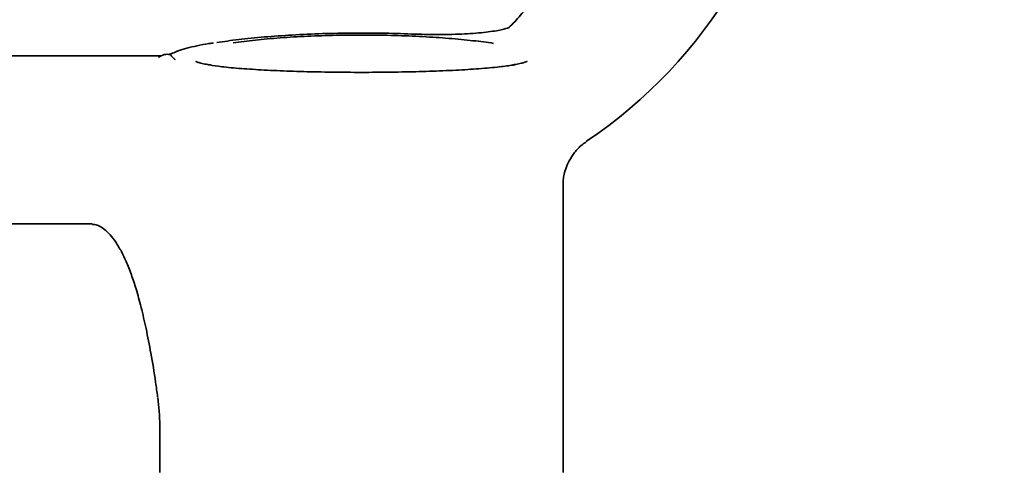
# Model space of a CAD drawing. Header units: millimetres. Extents: x 7702 to 16913, y -3294 to 4428.
# Tile 24 of 88: x 11468 to 11614, y -236 to -169. Entities that reach past the tile are written whole.
import ezdxf

# ---------------------------------------------------------------- set-up
doc = ezdxf.new("R2010")
doc.units = ezdxf.units.MM
doc.header["$LTSCALE"] = 6
doc.header["$PDSIZE"] = -1
doc.layers.add('标注层', color=150, linetype='Continuous')
doc.dimstyles.new('ISO-25', dxfattribs={"dimtxt": 40, "dimasz": 30, "dimexe": 10, "dimexo": 0.625, "dimtad": 1, "dimtoh": 1, "dimdec": 1, "dimtxsty": 'Standard', "dimcen": 2.5, "dimclrd": 1, "dimclre": 1, "dimclrt": 4, "dimadec": 0, "dimazin": 0, "dimtfac": 1, "dimtdec": 1, "dimtmove": 0, "dimatfit": 3, "dimfxl": 1, "dimarcsym": 0})

# ---------------------------------------------------------------- blocks, each defined once
blk = doc.blocks.new('*D34')
at = {"layer": 'Defpoints', "color": 0, "transparency": 16777216}
for p in [(8477.05, -126.39), (12376.05, -126.39), (10106.62, -196.89), (8780.09, -430.79), (10769.83, -526.82)]:
    blk.add_point(p, dxfattribs=at)
at = {"layer": '标注层', "color": 1, "lineweight": -2, "transparency": 16777216}
blk.add_arc((10506.46, -126.39), 479.28, 193.587, 356.413, dxfattribs=at)
at = {"layer": '标注层', "color": 1, "transparency": 16777216}
for points in [[(10979.8, -156.22), (10989.8, -156.53), (10985.74, -126.39)], [(10035.7, -240), (10045.48, -237.96), (10034.46, -209.61)]]:
    blk.add_solid(points, dxfattribs=at)
at = {"layer": '标注层', "color": 4, "transparency": 16777216, "insert": (10459.87, -565.42), "char_height": 40, "attachment_point": 1, "rotation": 0.4527}
blk.add_mtext('{\\C3;170°}', dxfattribs=at)

msp = doc.modelspace()

# ---------------------------------------------------------------- linework, layer by layer
at = {"color": 7, "linetype": 'Continuous', "lineweight": 35}
for p, q in [((11526.5, -170.65), (11526.41, -170.67)), ((11390.94, -173.89), (11488.41, -173.89)), ((11488.6, -173.88), (11488.47, -173.88)), ((11490.49, -173.43), (11490.42, -173.46)), ((11490.98, -173.21), (11490.48, -173.43)), ((11548.38, -235.89), (11548.38, -192.71)), ((11478.36, -198.89), (11391.16, -198.89)), ((11488.38, -228.89), (11488.38, -235.89))]:
    msp.add_line(p, q, dxfattribs=at)
for centre, radius, start, end in [((11511.46, -126.39), 72.5, 303.8622, 354.4594), ((11489.49, -175.66), 2, 74.6351, 130.1688), ((11458.38, -228.89), 30, 0, 7.9116)]:
    msp.add_arc(centre, radius, start, end, dxfattribs=at)
for points, knots in [([(11563.22, -106.45), (11562.99, -107.85), (11562.49, -110.95), (11561.66, -115.53), (11560.74, -120.24), (11559.77, -124.79), (11558.76, -129.16), (11557.7, -133.35), (11556.61, -137.34), (11555.48, -141.11), (11554.31, -144.66), (11553.09, -148.03), (11551.81, -151.25), (11550.47, -154.31), (11549.08, -157.18), (11547.63, -159.88), (11546.12, -162.39), (11544.54, -164.73), (11542.88, -166.88), (11541.45, -168.55), (11540.58, -169.41), (11540.28, -169.7)], [0, 0, 0, 0, 0.0371785, 0.0826716, 0.1288937, 0.1758661, 0.2235953, 0.2720722, 0.3212695, 0.3711397, 0.4216132, 0.4726917, 0.5269071, 0.5824756, 0.6398459, 0.6992402, 0.7609237, 0.8252171, 0.8925224, 0.963363, 1, 1, 1, 1]), ([(11540.39, -169.64), (11540.39, -169.64), (11540.42, -169.62), (11540.26, -169.71), (11539.89, -169.83), (11539.19, -170.02), (11538.2, -170.2), (11536.93, -170.37), (11535.41, -170.52), (11533.72, -170.63), (11531.9, -170.7), (11530.02, -170.73), (11528.19, -170.71), (11527.05, -170.67), (11526.5, -170.65)], [0, 0, 0, 0, 0.010403, 0.069224, 0.140218, 0.22278, 0.311785, 0.407457, 0.506115, 0.606227, 0.707014, 0.808328, 0.909413, 1, 1, 1, 1]), ([(11526.41, -170.67), (11524.92, -170.61), (11521.89, -170.5), (11517.21, -170.48), (11512.54, -170.57), (11508.07, -170.77), (11503.86, -171.07), (11500.04, -171.45), (11497.92, -171.76), (11496.88, -171.91)], [0, 0, 0, 0, 0.1409649, 0.2859872, 0.4269395, 0.5719456, 0.7129441, 0.8579524, 1, 1, 1, 1]), ([(11499.31, -171.94), (11500.38, -171.8), (11502.48, -171.53), (11506.26, -171.2), (11510.31, -170.96), (11514.62, -170.81), (11518.97, -170.77), (11523.33, -170.84), (11527.51, -171.01), (11531.46, -171.28), (11535.05, -171.62), (11537.05, -171.89), (11538.04, -172.03)], [0, 0, 0, 0, 0.102696, 0.202104, 0.304437, 0.40302, 0.504485, 0.60235, 0.703032, 0.800873, 0.9015, 1, 1, 1, 1]), ([(11496.39, -171.95), (11496.16, -171.99), (11495.25, -172.13), (11493.9, -172.39), (11492.38, -172.75), (11491.44, -173.01), (11491.04, -173.19), (11490.98, -173.21)], [0, 0, 0, 0, 0.096014, 0.378715, 0.664951, 0.956114, 1, 1, 1, 1]), ([(11488.59, -173.89), (11488.56, -173.89), (11488.5, -173.89), (11488.44, -173.89), (11488.41, -173.89)], [0, 0, 0, 0, 0.496663, 1, 1, 1, 1]), ([(11490.4, -173.42), (11490.32, -173.46), (11490.06, -173.59), (11489.83, -173.66), (11489.68, -173.7)], [0, 0, 0, 0, 0.324914, 1, 1, 1, 1]), ([(11490.01, -173.73), (11490.02, -173.73), (11490.02, -173.73), (11490.03, -173.73), (11490.03, -173.74)], [0, 0, 0, 0, 0.4988484, 1, 1, 1, 1]), ([(11490.66, -174.43), (11490.65, -174.42), (11490.62, -174.4), (11490.57, -174.36), (11490.52, -174.31), (11490.41, -174.23), (11490.32, -174.14), (11490.19, -173.99), (11490.09, -173.86), (11490.05, -173.77), (11490.03, -173.74)], [0, 0, 0, 0, 0.032194, 0.087594, 0.15442, 0.21039, 0.434285, 0.50988, 0.812302, 1, 1, 1, 1]), ([(11496.05, -175.26), (11495.81, -175.23), (11495.19, -175.13), (11494.49, -174.97), (11493.98, -174.83), (11493.75, -174.72), (11493.77, -174.73), (11493.78, -174.74)], [0, 0, 0, 0, 0.179655, 0.458526, 0.713912, 0.930883, 1, 1, 1, 1]), ([(11541.18, -175.22), (11540.56, -175.31), (11539.19, -175.52), (11536.37, -175.79), (11532.92, -176.01), (11529.08, -176.18), (11524.91, -176.29), (11520.6, -176.35), (11516.18, -176.35), (11511.87, -176.29), (11507.71, -176.18), (11503.89, -176.01), (11500.45, -175.79), (11497.68, -175.54), (11496.34, -175.33), (11495.76, -175.25)], [0, 0, 0, 0, 0.066806, 0.147485, 0.225605, 0.306, 0.383909, 0.464079, 0.541854, 0.62188, 0.699604, 0.779571, 0.85733, 0.93733, 1, 1, 1, 1]), ([(11542.99, -174.73), (11543, -174.73), (11543.02, -174.71), (11542.86, -174.8), (11542.46, -174.92), (11541.81, -175.08), (11541.18, -175.19), (11540.88, -175.24)], [0, 0, 0, 0, 0.042573, 0.236102, 0.47377, 0.751434, 1, 1, 1, 1]), ([(11548.39, -192.72), (11548.39, -192.65), (11548.39, -192.44), (11548.47, -191.74), (11548.74, -190.69), (11549.26, -189.49), (11550.05, -188.28), (11550.97, -187.26), (11551.63, -186.81), (11551.86, -186.66)], [0, 0, 0, 0, 0.066061, 0.216734, 0.374307, 0.546343, 0.722372, 0.905184, 1, 1, 1, 1]), ([(11552.05, -186.46), (11552.07, -186.44), (11552.35, -186.26), (11552.38, -186.24), (11551.97, -186.51), (11551.85, -186.59)], [0, 0, 0, 0, 0.067262, 0.722321, 1, 1, 1, 1]), ([(11478.37, -198.98), (11478.49, -198.98), (11478.84, -198.99), (11479.39, -199.21), (11480.16, -199.7), (11480.99, -200.48), (11481.85, -201.59), (11482.66, -202.94), (11483.43, -204.54), (11484.17, -206.43), (11484.92, -208.71), (11485.65, -211.37), (11486.39, -214.58), (11487.11, -218.3), (11487.68, -221.72), (11487.97, -223.93), (11488.07, -224.66)], [0, 0, 0, 0, 0.0389491, 0.1085167, 0.1724553, 0.2408187, 0.3076098, 0.3746373, 0.4350252, 0.5048631, 0.5721251, 0.6530741, 0.7405236, 0.8370064, 0.9458697, 1, 1, 1, 1])]:
    msp.add_open_spline(points, degree=3, knots=knots, dxfattribs=at)

# ---------------------------------------------------------------- dimensions: what is measured, and where the dimension line sits
at = {"layer": '标注层'}
dim = msp.add_angular_dim_2l(base=(10769.83, -526.82), line1=((10106.62, -196.89), (8780.09, -430.79)), line2=((12376.05, -126.39), (8477.05, -126.39)), text='{\\C3;<>}', dimstyle='ISO-25', dxfattribs=at)
dim.commit()
dim.dimension.update_dxf_attribs({"geometry": '*D34', "text_midpoint": (10510.24, -605.65), "dimtype": 162})

doc.saveas('drawing.dxf')
